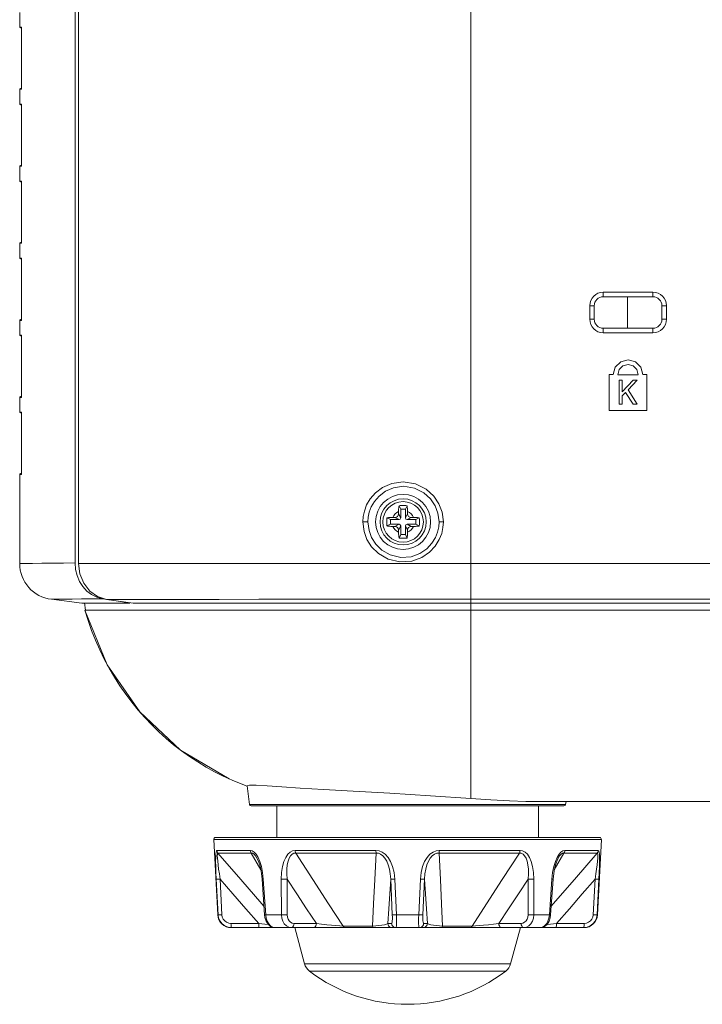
# Model space of a CAD drawing. Header units: millimetres. Extents: x 3925 to 5043, y -86 to 778.
# Tile 223 of 256: x 4739 to 4758, y 333 to 361. Entities that reach past the tile are written whole.
import ezdxf

# ---------------------------------------------------------------- set-up
doc = ezdxf.new("R2010")
doc.units = ezdxf.units.MM
doc.header["$LTSCALE"] = 46.255
for name, color, linetype in [('85-1A626G050DXF_CONTINUOUS_LINE', 7, 'CONTINUOUS'), ('H30-BOTTOM-CDXF_CONTINUOUS_LINE', 7, 'CONTINUOUS'), ('H30-LEFT-COVDXF_CONTINUOUS_LINE', 7, 'CONTINUOUS'), ('H30K-REAR-CODXF_CONTINUOUS_LINE', 7, 'CONTINUOUS'), ('RUBBER-FOOT-DXF_CONTINUOUS_LINE', 7, 'CONTINUOUS')]:
    doc.layers.add(name, color=color, linetype=linetype)

msp = doc.modelspace()

# ---------------------------------------------------------------- linework, layer by layer
at = {"layer": '85-1A626G050DXF_CONTINUOUS_LINE', "color": 7, "linetype": 'Continuous', "lineweight": 0}
for p, q in [((4749.1338, 347.0912), (4749.1338, 347.0298)), ((4749.1963, 346.9173), (4749.1338, 347.0298)), ((4749.1963, 347.1548), (4749.1465, 347.2544)), ((4749.1963, 347.1548), (4749.1963, 346.9173)), ((4749.3213, 347.1548), (4749.1963, 347.1548)), ((4749.3213, 347.1548), (4749.3712, 347.2544)), ((4749.3213, 346.9173), (4749.3213, 347.1548)), ((4749.3213, 346.9173), (4749.3838, 347.0298)), ((4749.3838, 347.0912), (4749.3838, 347.0298)), ((4748.9088, 346.8673), (4748.8092, 346.9171)), ((4748.9088, 346.7423), (4748.8092, 346.6924)), ((4748.9088, 346.8673), (4748.9088, 346.7423)), ((4749.1463, 346.8673), (4748.9088, 346.8673)), ((4748.9088, 346.7423), (4749.1463, 346.7423)), ((4748.9724, 346.9298), (4749.0338, 346.9298)), ((4749.1463, 346.8673), (4749.0338, 346.9298)), ((4749.1463, 346.7423), (4749.0338, 346.6798)), ((4749.3713, 346.8673), (4749.4838, 346.9298)), ((4749.6088, 346.8673), (4749.3713, 346.8673)), ((4749.3713, 346.7423), (4749.4838, 346.6798)), ((4749.3713, 346.7423), (4749.6088, 346.7423)), ((4749.5453, 346.9298), (4749.4838, 346.9298)), ((4749.6088, 346.8673), (4749.7085, 346.9171)), ((4749.6088, 346.7423), (4749.6088, 346.8673)), ((4749.6088, 346.7423), (4749.7085, 346.6924)), ((4748.9724, 346.6798), (4749.0338, 346.6798)), ((4749.1963, 346.6923), (4749.1338, 346.5798)), ((4749.1338, 346.5183), (4749.1338, 346.5798)), ((4749.1963, 346.4548), (4749.1465, 346.3551)), ((4749.1963, 346.6923), (4749.1963, 346.4548)), ((4749.1963, 346.4548), (4749.3213, 346.4548)), ((4749.3213, 346.4548), (4749.3213, 346.6923)), ((4749.3213, 346.6923), (4749.3838, 346.5798)), ((4749.3213, 346.4548), (4749.3712, 346.3551)), ((4749.3838, 346.5183), (4749.3838, 346.5798)), ((4749.5453, 346.6798), (4749.4838, 346.6798))]:
    msp.add_line(p, q, dxfattribs=at)
for points in [[(4749.1465, 347.2544), (4749.1785, 347.2562), (4749.2106, 347.2574), (4749.2427, 347.258), (4749.2749, 347.258), (4749.3071, 347.2574), (4749.3392, 347.2562), (4749.3712, 347.2544)], [(4749.1338, 347.0912), (4749.1344, 347.1267), (4749.136, 347.1613), (4749.1386, 347.1944), (4749.1421, 347.2255), (4749.1465, 347.2544)], [(4749.3712, 347.2544), (4749.3766, 347.2179), (4749.3805, 347.1781), (4749.383, 347.1355), (4749.3838, 347.0912)], [(4748.8056, 346.8048), (4748.806, 346.8425), (4748.8072, 346.88), (4748.8092, 346.9171)], [(4748.8092, 346.6924), (4748.8072, 346.7295), (4748.806, 346.767), (4748.8056, 346.8048)], [(4748.8092, 346.9171), (4748.8246, 346.9196), (4748.8406, 346.9218), (4748.8572, 346.9238), (4748.8749, 346.9256), (4748.8946, 346.9271), (4748.9168, 346.9284), (4748.9426, 346.9294), (4748.9724, 346.9298)], [(4749.5453, 346.9298), (4749.5754, 346.9294), (4749.6013, 346.9284), (4749.6237, 346.9271), (4749.6433, 346.9255), (4749.661, 346.9238), (4749.6774, 346.9218), (4749.6932, 346.9196), (4749.7085, 346.9171)], [(4749.7085, 346.9171), (4749.7105, 346.88), (4749.7117, 346.8425), (4749.7121, 346.8048)], [(4749.7121, 346.8048), (4749.7117, 346.767), (4749.7105, 346.7295), (4749.7085, 346.6924)], [(4748.9724, 346.6798), (4748.9423, 346.6801), (4748.9164, 346.6811), (4748.894, 346.6824), (4748.8744, 346.684), (4748.8567, 346.6858), (4748.8403, 346.6877), (4748.8245, 346.6899), (4748.8092, 346.6924)], [(4749.1465, 346.3551), (4749.1411, 346.3916), (4749.1371, 346.4314), (4749.1347, 346.474), (4749.1338, 346.5183)], [(4749.3838, 346.5183), (4749.3833, 346.4828), (4749.3817, 346.4482), (4749.3791, 346.4151), (4749.3756, 346.384), (4749.3712, 346.3551)], [(4749.7085, 346.6924), (4749.6931, 346.6899), (4749.6771, 346.6877), (4749.6605, 346.6857), (4749.6428, 346.6839), (4749.6231, 346.6824), (4749.6009, 346.6811), (4749.5751, 346.6801), (4749.5453, 346.6798)], [(4749.3712, 346.3551), (4749.3392, 346.3533), (4749.3071, 346.3521), (4749.2749, 346.3515), (4749.2427, 346.3515), (4749.2106, 346.3521), (4749.1785, 346.3533), (4749.1465, 346.3551)]]:
    msp.add_lwpolyline(points, dxfattribs=at)
msp.add_circle((4749.2588, 346.8048), 0.5625, dxfattribs=at)
for centre, radius, start, end in [((4749.2588, 346.8048), 0.3125, 113.57818, 156.42182), ((4749.0338, 347.0298), 0.1, 270, 0), ((4749.2588, 346.8048), 0.3125, 23.57818, 66.42182), ((4749.4838, 347.0298), 0.1, 180, 270), ((4749.1463, 346.9173), 0.05, 270, 0), ((4749.1463, 346.6923), 0.05, 0, 90), ((4749.3713, 346.9173), 0.05, 180, 270), ((4749.3713, 346.6923), 0.05, 90, 180), ((4749.2588, 346.8048), 0.3125, 203.57818, 246.42182), ((4749.0338, 346.5798), 0.1, 0, 90), ((4749.2588, 346.8048), 0.3125, 293.57818, 336.42182), ((4749.4838, 346.5798), 0.1, 90, 180)]:
    msp.add_arc(centre, radius, start, end, dxfattribs=at)
at = {"layer": 'H30-BOTTOM-CDXF_CONTINUOUS_LINE', "color": 7, "linetype": 'Continuous', "lineweight": 0}
for p, q in [((4755.482, 353.0492), (4755.4804, 352.1742)), ((4740.4536, 344.3616), (4740.4288, 344.5633)), ((4751.1338, 344.3616), (4751.1338, 344.5548)), ((4741.062, 342.8403), (4740.4385, 344.3598)), ((4751.1338, 344.3598), (4740.4385, 344.3598)), ((4751.1338, 344.3616), (4859.8838, 344.3616)), ((4751.1338, 344.3598), (4751.1338, 339.1359)), ((4741.9618, 341.5371), (4741.062, 342.8403)), ((4743.0892, 340.4773), (4741.9618, 341.5371)), ((4744.437, 339.6822), (4743.0892, 340.4773)), ((4744.9399, 339.4912), (4745.0035, 338.9737)), ((4753.7642, 338.9737), (4745.0035, 338.9737)), ((4753.7146, 338.9298), (4745.0531, 338.9298)), ((4752.6579, 339.0548), (4801.7588, 339.0548)), ((4753.7742, 339.0548), (4753.7642, 338.9737))]:
    msp.add_line(p, q, dxfattribs=at)
for points in [[(4744.9357, 339.48), (4744.7685, 339.5422), (4744.5193, 339.6457), (4744.2746, 339.758), (4744.0344, 339.8792), (4743.7988, 340.0092), (4743.5671, 340.1487), (4743.3395, 340.2979), (4743.117, 340.4565), (4742.9005, 340.6242), (4742.6909, 340.8001), (4742.4881, 340.9845), (4742.2912, 341.1778), (4742.1007, 341.3797), (4741.9173, 341.5895), (4741.7416, 341.8061), (4741.5736, 342.0296), (4741.4128, 342.2608), (4741.2596, 342.4996), (4741.1146, 342.7455), (4740.9786, 342.9979), (4740.8519, 343.2564), (4740.7347, 343.5216), (4740.6267, 343.7938), (4740.528, 344.0732), (4740.4385, 344.3598)], [(4751.1338, 339.1359), (4750.0161, 339.2124), (4748.8921, 339.2832), (4747.8726, 339.3403), (4747.0495, 339.3851), (4746.4079, 339.4227), (4745.9006, 339.4558), (4745.4926, 339.4842), (4745.1858, 339.5035), (4744.9994, 339.5073), (4744.9399, 339.4912)], [(4752.6579, 339.0548), (4752.2043, 339.0679), (4751.6886, 339.1003), (4751.1338, 339.1359)]]:
    msp.add_lwpolyline(points, dxfattribs=at)
for centre, start, end in [((4745.0531, 338.9798), 187, 270), ((4753.7146, 338.9798), 270, 353)]:
    msp.add_arc(centre, 0.05, start, end, dxfattribs=at)
at = {"layer": 'H30-LEFT-COVDXF_CONTINUOUS_LINE', "color": 7, "linetype": 'Continuous', "lineweight": 0}
for p, q in [((4740.167, 345.6664), (4740.167, 384.6718)), ((4738.6338, 360.928), (4738.6338, 360.5315)), ((4738.6338, 360.5315), (4738.6827, 360.5255)), ((4738.6854, 360.503), (4738.6558, 360.5066)), ((4738.6827, 360.5255), (4738.6842, 360.5202)), ((4738.6842, 360.5202), (4738.6854, 360.5049)), ((4738.6854, 360.5049), (4738.6861, 360.4754)), ((4738.6861, 360.4754), (4738.6861, 358.8491)), ((4738.6827, 358.799), (4738.6338, 358.793)), ((4738.6338, 358.793), (4738.6338, 358.3965)), ((4738.6854, 358.8215), (4738.6558, 358.8179)), ((4738.6847, 358.8089), (4738.6827, 358.799)), ((4738.6857, 358.8273), (4738.6847, 358.8089)), ((4738.6861, 358.8491), (4738.6857, 358.8273)), ((4738.686, 358.8491), (4738.6859, 358.8383)), ((4738.6338, 358.3965), (4738.6827, 358.3905)), ((4738.6854, 358.368), (4738.6558, 358.3716)), ((4738.6827, 358.3905), (4738.6842, 358.3852)), ((4738.6842, 358.3852), (4738.6854, 358.3699)), ((4738.6854, 358.3699), (4738.6861, 358.3404)), ((4738.6861, 358.3404), (4738.6861, 356.7141)), ((4738.6827, 356.664), (4738.6338, 356.658)), ((4738.6338, 356.658), (4738.6338, 356.2615)), ((4738.6854, 356.6865), (4738.6558, 356.6829)), ((4738.6847, 356.6739), (4738.6827, 356.664)), ((4738.6857, 356.6923), (4738.6847, 356.6739)), ((4738.6861, 356.7141), (4738.6857, 356.6923)), ((4738.686, 356.7141), (4738.6859, 356.7034)), ((4738.6338, 356.2615), (4738.6827, 356.2555)), ((4738.6854, 356.233), (4738.6558, 356.2366)), ((4738.6827, 356.2555), (4738.6842, 356.2502)), ((4738.6842, 356.2502), (4738.6854, 356.2349)), ((4738.6854, 356.2349), (4738.6861, 356.2054)), ((4738.6861, 356.2054), (4738.6861, 354.5791)), ((4738.6827, 354.529), (4738.6338, 354.523)), ((4738.6338, 354.523), (4738.6338, 354.1265)), ((4738.6854, 354.5515), (4738.6558, 354.5479)), ((4738.6847, 354.5389), (4738.6827, 354.529)), ((4738.6857, 354.5573), (4738.6847, 354.5389)), ((4738.6861, 354.5791), (4738.6857, 354.5573)), ((4738.686, 354.5791), (4738.6859, 354.5683)), ((4738.6338, 354.1265), (4738.6827, 354.1205)), ((4738.6854, 354.098), (4738.6558, 354.1016)), ((4738.6827, 354.1205), (4738.6842, 354.1152)), ((4738.6842, 354.1152), (4738.6854, 354.0999)), ((4738.6854, 354.0999), (4738.6861, 354.0704)), ((4738.6861, 354.0704), (4738.6861, 352.4441)), ((4738.6861, 352.4441), (4738.6857, 352.4223)), ((4738.686, 352.4441), (4738.6859, 352.4334)), ((4738.6827, 352.394), (4738.6338, 352.388)), ((4738.6338, 352.388), (4738.6338, 351.9915)), ((4738.6854, 352.4165), (4738.6558, 352.4129)), ((4738.6847, 352.4039), (4738.6827, 352.394)), ((4738.6857, 352.4223), (4738.6847, 352.4039)), ((4738.6338, 351.9915), (4738.6827, 351.9855)), ((4738.6854, 351.963), (4738.6558, 351.9666)), ((4738.6827, 351.9855), (4738.6842, 351.9802)), ((4738.6842, 351.9802), (4738.6854, 351.9649)), ((4738.6854, 351.9649), (4738.6861, 351.9354)), ((4738.6861, 351.9354), (4738.6861, 350.3091)), ((4738.6827, 350.259), (4738.6338, 350.253)), ((4738.6854, 350.2815), (4738.6558, 350.2779)), ((4738.6847, 350.2689), (4738.6827, 350.259)), ((4738.6857, 350.2873), (4738.6847, 350.2689)), ((4738.6861, 350.3091), (4738.6857, 350.2873)), ((4738.686, 350.3091), (4738.6859, 350.2983)), ((4738.6338, 350.253), (4738.6338, 349.8565)), ((4738.6338, 349.8565), (4738.6827, 349.8505)), ((4738.6854, 349.828), (4738.6558, 349.8316)), ((4738.6827, 349.8505), (4738.6842, 349.8452)), ((4738.6842, 349.8452), (4738.6854, 349.8299)), ((4738.6854, 349.8299), (4738.6861, 349.8004)), ((4738.6861, 349.8004), (4738.6861, 348.1741)), ((4738.6827, 348.124), (4738.6338, 348.118)), ((4738.6338, 345.6513), (4738.6338, 348.118)), ((4738.6854, 348.1465), (4738.6558, 348.1429)), ((4738.6847, 348.1339), (4738.6827, 348.124)), ((4738.6857, 348.1523), (4738.6847, 348.1339)), ((4738.6861, 348.1741), (4738.6857, 348.1523)), ((4738.686, 348.1741), (4738.6859, 348.1633)), ((4740.167, 345.6664), (4740.1811, 345.4886)), ((4740.3588, 344.5548), (4739.512, 344.6587)), ((4740.6321, 344.6718), (4740.3499, 344.6679)), ((4740.3588, 344.5548), (4741.687, 344.5548)), ((4740.627, 344.7884), (4740.7713, 344.7174)), ((4740.9244, 344.6765), (4740.6321, 344.6718)), ((4740.7713, 344.7174), (4740.9244, 344.6765)), ((4740.9244, 344.6765), (4741.1763, 344.6359))]:
    msp.add_line(p, q, dxfattribs=at)
for points in [[(4738.685, 360.5155), (4738.6842, 360.5178), (4738.6846, 360.5145), (4738.6854, 360.503)], [(4738.6854, 360.503), (4738.686, 360.4856), (4738.686, 360.4754)], [(4738.6859, 358.8383), (4738.6853, 358.82), (4738.6845, 358.8088), (4738.6843, 358.8067)], [(4738.685, 358.3805), (4738.6842, 358.3828), (4738.6846, 358.3795), (4738.6854, 358.368)], [(4738.6854, 358.368), (4738.686, 358.3506), (4738.686, 358.3404)], [(4738.6859, 356.7034), (4738.6853, 356.6851), (4738.6845, 356.6739), (4738.6843, 356.6718)], [(4738.685, 356.2455), (4738.6842, 356.2478), (4738.6846, 356.2445), (4738.6854, 356.233)], [(4738.6854, 356.233), (4738.686, 356.2156), (4738.686, 356.2054)], [(4738.6859, 354.5683), (4738.6853, 354.55), (4738.6845, 354.5388), (4738.6843, 354.5367)], [(4738.685, 354.1105), (4738.6842, 354.1128), (4738.6846, 354.1095), (4738.6854, 354.098)], [(4738.6854, 354.098), (4738.686, 354.0806), (4738.686, 354.0704)], [(4738.6859, 352.4334), (4738.6853, 352.4151), (4738.6845, 352.4039), (4738.6843, 352.4018)], [(4738.685, 351.9755), (4738.6842, 351.9778), (4738.6846, 351.9745), (4738.6854, 351.963)], [(4738.6854, 351.963), (4738.686, 351.9456), (4738.686, 351.9354)], [(4738.6859, 350.2983), (4738.6853, 350.28), (4738.6845, 350.2688), (4738.6843, 350.2667)], [(4738.685, 349.8405), (4738.6842, 349.8428), (4738.6846, 349.8395), (4738.6854, 349.828)], [(4738.6854, 349.828), (4738.686, 349.8106), (4738.686, 349.8004)], [(4738.6859, 348.1633), (4738.6853, 348.145), (4738.6845, 348.1338), (4738.6843, 348.1317)], [(4738.9912, 345.6542), (4738.6776, 345.6516), (4738.6338, 345.6513)], [(4739.5338, 345.6593), (4739.2452, 345.6565), (4738.9912, 345.6542)], [(4740.167, 345.6664), (4739.8436, 345.6626), (4739.5338, 345.6593)], [(4740.1811, 345.4886), (4740.2228, 345.3166), (4740.2908, 345.1557), (4740.3829, 345.0111), (4740.4962, 344.8874), (4740.627, 344.7884)], [(4739.8489, 344.662), (4739.5537, 344.6591), (4739.512, 344.6587)], [(4740.3499, 344.6679), (4740.0847, 344.6646), (4739.8489, 344.662)], [(4741.1763, 344.6359), (4741.4305, 344.5953), (4741.687, 344.5548)]]:
    msp.add_lwpolyline(points, dxfattribs=at)
for centre, radius, start, end in [((4738.6588, 360.5315), 0.025, 180, 263), ((4738.6588, 358.793), 0.025, 97, 180), ((4738.6588, 358.3965), 0.025, 180, 263), ((4738.6588, 356.658), 0.025, 97, 180), ((4738.6588, 356.2615), 0.025, 180, 263), ((4738.6588, 354.523), 0.025, 97, 180), ((4738.6588, 354.1265), 0.025, 180, 263), ((4738.6588, 352.388), 0.025, 97, 180), ((4738.6588, 351.9915), 0.025, 180, 263), ((4738.6588, 350.253), 0.025, 97, 180), ((4738.6588, 349.8565), 0.025, 180, 263), ((4738.6588, 348.118), 0.025, 97, 180), ((4739.6338, 345.6513), 1, 180, 263)]:
    msp.add_arc(centre, radius, start, end, dxfattribs=at)
at = {"layer": 'H30K-REAR-CODXF_CONTINUOUS_LINE', "color": 7, "linetype": 'Continuous', "lineweight": 0}
for p, q in [((4740.2637, 384.6901), (4740.2637, 345.6508)), ((4751.1338, 368.9957), (4751.1338, 344.5548)), ((4754.8065, 353.0492), (4754.8065, 353.1742)), ((4756.1815, 353.1742), (4754.8065, 353.1742)), ((4756.1815, 353.0492), (4754.8065, 353.0492)), ((4756.1815, 353.0492), (4756.1815, 353.1742)), ((4754.4315, 352.7992), (4754.4315, 352.4242)), ((4754.5565, 352.7992), (4754.4315, 352.7992)), ((4754.5565, 352.7992), (4754.5565, 352.4242)), ((4756.4315, 352.4242), (4756.4315, 352.7992)), ((4756.4315, 352.7992), (4756.5565, 352.7992)), ((4756.5565, 352.4242), (4756.5565, 352.7992)), ((4754.5565, 352.4242), (4754.4315, 352.4242)), ((4754.8065, 352.1742), (4754.8065, 352.0492)), ((4754.8065, 352.1742), (4756.1815, 352.1742)), ((4756.1815, 352.1742), (4756.1815, 352.0492)), ((4756.4315, 352.4242), (4756.5565, 352.4242)), ((4754.8065, 352.0492), (4756.1815, 352.0492)), ((4754.9708, 350.8914), (4754.9708, 349.8943)), ((4755.082, 350.8914), (4754.9708, 350.8914)), ((4755.7782, 350.8871), (4755.2099, 350.8871)), ((4756.0173, 350.8914), (4755.9061, 350.8914)), ((4756.0173, 349.8943), (4756.0173, 350.8914)), ((4755.2469, 350.0716), (4755.2469, 350.7314)), ((4755.2469, 350.7314), (4755.3294, 350.7314)), ((4755.3294, 350.7314), (4755.3294, 350.4086)), ((4755.3294, 350.4086), (4755.6318, 350.7314)), ((4755.7418, 350.7314), (4755.4943, 350.4647)), ((4755.6318, 350.7314), (4755.7418, 350.7314)), ((4755.4256, 350.3945), (4755.3294, 350.2963)), ((4755.3294, 350.2963), (4755.3294, 350.0716)), ((4755.6318, 350.0716), (4755.4256, 350.3945)), ((4755.4943, 350.4647), (4755.7418, 350.0716)), ((4755.3294, 350.0716), (4755.2469, 350.0716)), ((4755.7418, 350.0716), (4755.6318, 350.0716)), ((4754.9708, 349.8943), (4756.0173, 349.8943)), ((4748.1441, 346.8048), (4748.2863, 346.8048)), ((4750.3749, 346.8048), (4750.2548, 346.8048)), ((4740.2637, 345.6508), (4751.1338, 345.6513)), ((4751.1338, 345.6513), (4859.8838, 345.6513)), ((4741.0387, 344.6582), (4741.4119, 344.6574)), ((4741.0388, 344.6582), (4741.7825, 344.5548)), ((4741.4119, 344.6574), (4741.8907, 344.6567)), ((4869.2352, 344.5548), (4741.7825, 344.5548)), ((4746.4847, 344.6596), (4750.1598, 344.6588)), ((4750.1598, 344.6588), (4859.8838, 344.6587))]:
    msp.add_line(p, q, dxfattribs=at)
for points in [[(4755.082, 350.8914), (4755.1391, 351.0966), (4755.2893, 351.2447), (4755.494, 351.2992), (4755.6996, 351.2443), (4755.8505, 351.0941), (4755.9061, 350.8914)], [(4755.7782, 350.8871), (4755.7402, 351.0291), (4755.6367, 351.133), (4755.4939, 351.1713), (4755.3505, 351.1325), (4755.247, 351.0275), (4755.2099, 350.8871)], [(4748.1441, 346.8048), (4748.1537, 346.9505), (4748.1862, 347.1074), (4748.2483, 347.274), (4748.3478, 347.4453), (4748.4929, 347.6124), (4748.6907, 347.7613), (4748.9471, 347.8723), (4749.2651, 347.9169), (4749.6069, 347.8617), (4749.9008, 347.7149), (4750.1123, 347.5217), (4750.2533, 347.3099), (4750.3407, 347.0783), (4750.3749, 346.8048)], [(4748.2863, 346.8048), (4748.2947, 346.934), (4748.3233, 347.0732), (4748.3778, 347.221), (4748.4653, 347.373), (4748.593, 347.5215), (4748.7672, 347.6539), (4748.9931, 347.7528), (4749.2737, 347.7929), (4749.5757, 347.7441), (4749.8354, 347.6139), (4750.0225, 347.4422), (4750.1472, 347.254), (4750.2245, 347.048), (4750.2548, 346.8048)], [(4750.3749, 346.8048), (4750.3644, 346.6519), (4750.3286, 346.4876), (4750.2605, 346.314), (4750.1516, 346.137), (4749.9933, 345.967), (4749.7788, 345.8204), (4749.5027, 345.7193), (4749.1725, 345.696), (4748.8439, 345.7728), (4748.5773, 345.925), (4748.3863, 346.113), (4748.257, 346.3173), (4748.1759, 346.541), (4748.1441, 346.8048)], [(4750.2548, 346.8048), (4750.2455, 346.6689), (4750.2139, 346.5227), (4750.1536, 346.3683), (4750.0573, 346.211), (4749.9173, 346.06), (4749.7276, 345.9297), (4749.4836, 345.8401), (4749.192, 345.8198), (4748.9022, 345.8884), (4748.6673, 346.0239), (4748.4992, 346.1909), (4748.3855, 346.3723), (4748.3143, 346.5709), (4748.2863, 346.8048)], [(4741.0388, 344.6582), (4740.7936, 344.7341), (4740.5763, 344.8873), (4740.4078, 345.1032), (4740.3003, 345.3657), (4740.2637, 345.6508)], [(4741.8907, 344.6567), (4742.4927, 344.6565), (4743.2386, 344.6571), (4744.158, 344.6582), (4745.2581, 344.6593), (4746.4847, 344.6596)]]:
    msp.add_lwpolyline(points, dxfattribs=at)
for radius in [0.7635, 0.6394]:
    msp.add_circle((4749.2588, 346.8048), radius, dxfattribs=at)
for centre, radius, start, end in [((4754.8065, 352.7992), 0.375, 90, 180), ((4754.8065, 352.7992), 0.25, 90, 180), ((4756.1815, 352.7992), 0.375, 0, 90), ((4756.1815, 352.7992), 0.25, 0, 90), ((4754.8065, 352.4242), 0.375, 180, 270), ((4754.8065, 352.4242), 0.25, 180, 270), ((4756.1815, 352.4242), 0.375, 270, 0), ((4756.1815, 352.4242), 0.25, 270, 0)]:
    msp.add_arc(centre, radius, start, end, dxfattribs=at)
at = {"layer": 'RUBBER-FOOT-DXF_CONTINUOUS_LINE', "color": 7, "linetype": 'Continuous', "lineweight": 0}
for p, q in [((4745.7588, 338.0548), (4745.7588, 338.9298)), ((4753.0088, 338.0548), (4753.0088, 338.9298)), ((4744.1212, 335.9101), (4744.0116, 338.0021)), ((4744.0116, 338.0021), (4754.7561, 338.0021)), ((4744.0616, 338.0548), (4754.7061, 338.0548)), ((4754.6465, 335.9101), (4754.7561, 338.0021)), ((4745.027, 337.6965), (4744.1, 337.6965)), ((4745.0507, 337.6227), (4744.1287, 337.6227)), ((4745.0507, 337.6227), (4745.319, 337.1552)), ((4745.2102, 337.4839), (4745.2103, 337.4836)), ((4746.2682, 337.6965), (4748.5062, 337.6965)), ((4746.2851, 337.6227), (4748.511, 337.6227)), ((4750.2567, 337.6227), (4752.4826, 337.6227)), ((4750.2615, 337.6965), (4752.4995, 337.6965)), ((4753.4488, 337.1554), (4753.717, 337.6227)), ((4753.5575, 337.4839), (4753.5574, 337.4836)), ((4753.5575, 337.4839), (4753.5574, 337.4836)), ((4754.639, 337.6227), (4753.717, 337.6227)), ((4754.6677, 337.6965), (4753.7407, 337.6965)), ((4744.0812, 336.8986), (4744.1302, 335.9101)), ((4744.1888, 336.8987), (4744.2379, 335.9101)), ((4745.3535, 336.8967), (4745.3843, 336.8986)), ((4745.3535, 336.8967), (4745.4204, 335.9082)), ((4745.4519, 335.9101), (4745.3843, 336.8986)), ((4745.886, 335.9101), (4745.8843, 336.8986)), ((4746.042, 336.8987), (4746.0445, 335.9101)), ((4748.9605, 335.9101), (4748.9149, 336.8987)), ((4749.0303, 336.8986), (4749.0769, 335.9101)), ((4749.6908, 335.9101), (4749.7374, 336.8986)), ((4749.8528, 336.8987), (4749.8072, 335.9101)), ((4752.7232, 335.9101), (4752.7257, 336.8987)), ((4752.8834, 336.8986), (4752.8817, 335.9101)), ((4753.3834, 336.8986), (4753.3158, 335.9101)), ((4753.3473, 335.9082), (4753.4142, 336.8967)), ((4753.4142, 336.8967), (4753.3834, 336.8986)), ((4754.5298, 335.9101), (4754.5789, 336.8987)), ((4754.6375, 335.9101), (4754.6865, 336.8986)), ((4744.1212, 335.9101), (4744.1302, 335.9101)), ((4745.4204, 335.9082), (4745.4519, 335.9101)), ((4745.4519, 335.9101), (4745.886, 335.9101)), ((4749.0769, 335.9101), (4749.6908, 335.9101)), ((4752.8817, 335.9101), (4753.3158, 335.9101)), ((4753.3473, 335.9082), (4753.3158, 335.9101)), ((4753.3364, 335.8317), (4753.3473, 335.9082)), ((4754.6375, 335.9101), (4754.6465, 335.9101)), ((4744.4894, 335.6732), (4745.2578, 335.6732)), ((4744.4957, 335.5548), (4754.272, 335.5548)), ((4744.5012, 335.5605), (4744.5063, 335.5548)), ((4746.8556, 335.6732), (4746.2378, 335.6732)), ((4746.528, 334.5503), (4746.2588, 335.5548)), ((4748.4155, 335.5994), (4747.5952, 335.5994)), ((4748.9385, 335.6732), (4748.8333, 335.6732)), ((4749.9344, 335.6732), (4749.8292, 335.6732)), ((4751.1725, 335.5994), (4750.3522, 335.5994)), ((4752.5299, 335.6732), (4751.912, 335.6732)), ((4752.2397, 334.5503), (4752.5088, 335.5548)), ((4753.5098, 335.6732), (4754.2783, 335.6732)), ((4754.2664, 335.5605), (4754.2614, 335.5548)), ((4746.528, 334.5503), (4752.2397, 334.5503)), ((4746.6628, 334.3492), (4752.1049, 334.3492))]:
    msp.add_line(p, q, dxfattribs=at)
for points in [[(4744.1, 337.6965), (4744.087, 337.6859), (4744.0765, 337.6519), (4744.0692, 337.5921), (4744.0651, 337.5046), (4744.0645, 337.3906), (4744.0671, 337.2512), (4744.0727, 337.0871), (4744.0812, 336.8986)], [(4744.1287, 337.6227), (4744.1139, 337.645), (4744.1042, 337.67), (4744.1, 337.6965)], [(4744.1287, 337.6227), (4744.1186, 337.6163), (4744.1123, 337.5909), (4744.1106, 337.5448), (4744.1136, 337.4787), (4744.1211, 337.3947), (4744.1326, 337.2943), (4744.1478, 337.1781), (4744.1665, 337.0464), (4744.1888, 336.8986)], [(4745.4041, 336.149), (4745.3478, 336.2133), (4744.7629, 336.8869), (4744.1287, 337.6227)], [(4745.0507, 337.6227), (4745.0385, 337.645), (4745.0305, 337.6699), (4745.027, 337.6965)], [(4745.027, 337.6965), (4745.0787, 337.6859), (4745.1328, 337.6519), (4745.1872, 337.5921), (4745.2403, 337.5047)], [(4745.0507, 337.6227), (4745.0874, 337.6163), (4745.128, 337.591), (4745.1706, 337.5449), (4745.2102, 337.4839)], [(4745.2102, 337.4839), (4745.2423, 337.4185), (4745.2846, 337.3009), (4745.3251, 337.1292), (4745.3535, 336.8967)], [(4745.2403, 337.5047), (4745.289, 337.3907), (4745.3308, 337.2512), (4745.3635, 337.0872), (4745.3843, 336.8986)], [(4746.2682, 337.6965), (4746.1981, 337.6859), (4746.1292, 337.6519), (4746.0643, 337.5921), (4746.0055, 337.5046), (4745.9561, 337.3906), (4745.9179, 337.2512), (4745.8932, 337.0871), (4745.8843, 336.8986)], [(4746.042, 336.8986), (4746.0344, 337.0463), (4746.0374, 337.1781), (4746.05, 337.2944), (4746.0715, 337.3949), (4746.1015, 337.479), (4746.1396, 337.5449), (4746.1847, 337.591), (4746.2342, 337.6163), (4746.2851, 337.6227)], [(4746.2682, 337.6965), (4746.2706, 337.6702), (4746.2764, 337.6452), (4746.2851, 337.6227)], [(4747.5952, 335.5994), (4747.1958, 336.2133), (4746.7597, 336.8869), (4746.2851, 337.6227)], [(4748.511, 337.6227), (4748.4741, 336.8886), (4748.4422, 336.2149), (4748.4155, 335.5994)], [(4748.5062, 337.6965), (4748.5069, 337.67), (4748.5085, 337.645), (4748.511, 337.6227)], [(4748.5062, 337.6965), (4748.5923, 337.6859), (4748.6793, 337.6519), (4748.7637, 337.5921), (4748.8428, 337.5047), (4748.9121, 337.3907), (4748.9687, 337.2512), (4749.0093, 337.0872), (4749.0303, 336.8986)], [(4748.511, 337.6227), (4748.573, 337.6163), (4748.6366, 337.591), (4748.6986, 337.5449), (4748.7556, 337.4789), (4748.8054, 337.3949), (4748.8473, 337.2943), (4748.8803, 337.1781), (4748.9034, 337.0463), (4748.9149, 336.8986)], [(4750.2615, 337.6965), (4750.1753, 337.6859), (4750.0884, 337.6519), (4750.004, 337.5921), (4749.9249, 337.5046), (4749.8556, 337.3907), (4749.799, 337.2512), (4749.7584, 337.0871), (4749.7374, 336.8986)], [(4749.8528, 336.8986), (4749.8643, 337.0463), (4749.8874, 337.1781), (4749.9204, 337.2944), (4749.9623, 337.3949), (4750.0121, 337.4789), (4750.0691, 337.5449), (4750.1311, 337.591), (4750.1948, 337.6163), (4750.2567, 337.6227)], [(4750.2615, 337.6965), (4750.2608, 337.6702), (4750.2592, 337.6452), (4750.2567, 337.6227)], [(4750.3522, 335.5994), (4750.3256, 336.2133), (4750.2937, 336.8869), (4750.2567, 337.6227)], [(4752.4826, 337.6227), (4752.0091, 336.8886), (4751.5729, 336.2149), (4751.1725, 335.5994)], [(4752.4995, 337.6965), (4752.497, 337.67), (4752.4913, 337.645), (4752.4826, 337.6227)], [(4752.4826, 337.6227), (4752.5336, 337.6163), (4752.583, 337.591), (4752.6281, 337.5449), (4752.6662, 337.4789), (4752.6962, 337.3949), (4752.7177, 337.2943), (4752.7303, 337.1781), (4752.7333, 337.0463), (4752.7257, 336.8986)], [(4752.4995, 337.6965), (4752.5696, 337.6859), (4752.6385, 337.6519), (4752.7034, 337.5921), (4752.7621, 337.5047), (4752.8116, 337.3907), (4752.8497, 337.2512), (4752.8745, 337.0872), (4752.8834, 336.8986)], [(4754.639, 337.6227), (4754.0063, 336.8886), (4753.4213, 336.2149), (4753.3636, 336.149)], [(4753.5273, 337.5046), (4753.4787, 337.3907), (4753.4369, 337.2512), (4753.4042, 337.0871), (4753.3834, 336.8986)], [(4753.4142, 336.8967), (4753.4423, 337.1277), (4753.4829, 337.3), (4753.5252, 337.4181), (4753.5575, 337.4839)], [(4753.7407, 337.6965), (4753.689, 337.6859), (4753.6349, 337.6519), (4753.5804, 337.5921), (4753.5273, 337.5046)], [(4753.717, 337.6227), (4753.6803, 337.6163), (4753.6397, 337.5909), (4753.5971, 337.5448), (4753.5575, 337.4839)], [(4753.717, 337.6227), (4753.7292, 337.645), (4753.7372, 337.67), (4753.7407, 337.6965)], [(4754.639, 337.6227), (4754.6491, 337.6163), (4754.6554, 337.591), (4754.6571, 337.5449), (4754.6541, 337.4789), (4754.6466, 337.3949), (4754.6351, 337.2943), (4754.6199, 337.1781), (4754.6012, 337.0463), (4754.5789, 336.8986)], [(4754.639, 337.6227), (4754.6538, 337.645), (4754.6634, 337.6699), (4754.6677, 337.6965)], [(4754.6677, 337.6965), (4754.6807, 337.6859), (4754.6912, 337.6519), (4754.6985, 337.5921), (4754.7026, 337.5047), (4754.7032, 337.3907), (4754.7005, 337.2512), (4754.6949, 337.0872), (4754.6865, 336.8986)], [(4744.1888, 336.8986), (4744.1484, 336.8972), (4744.1146, 336.8967), (4744.0913, 336.8972), (4744.0812, 336.8986)], [(4744.1888, 336.8987), (4744.5436, 336.4895), (4744.9015, 336.0791), (4745.2578, 335.6732)], [(4745.8843, 336.8986), (4745.9206, 336.8972), (4745.9622, 336.8967), (4746.0043, 336.8972), (4746.042, 336.8986)], [(4746.042, 336.8987), (4746.3119, 336.4895), (4746.5843, 336.0791), (4746.8556, 335.6732)], [(4748.8333, 335.6732), (4748.8606, 336.0791), (4748.8879, 336.4895), (4748.9149, 336.8987)], [(4749.0303, 336.8986), (4748.989, 336.8972), (4748.9535, 336.8967), (4748.9278, 336.8972), (4748.9149, 336.8986)], [(4749.7374, 336.8986), (4749.7787, 336.8972), (4749.8142, 336.8967), (4749.8399, 336.8972), (4749.8528, 336.8986)], [(4749.8528, 336.8987), (4749.8798, 336.4895), (4749.9071, 336.0791), (4749.9344, 335.6732)], [(4751.912, 335.6732), (4752.1834, 336.0791), (4752.4557, 336.4895), (4752.7257, 336.8987)], [(4752.8834, 336.8986), (4752.8471, 336.8972), (4752.8055, 336.8967), (4752.7634, 336.8972), (4752.7257, 336.8986)], [(4753.5098, 335.6732), (4753.8663, 336.0791), (4754.2241, 336.4895), (4754.5789, 336.8987)], [(4754.5788, 336.8986), (4754.6193, 336.8972), (4754.6531, 336.8967), (4754.6764, 336.8972), (4754.6865, 336.8986)], [(4744.1302, 335.9101), (4744.1469, 335.8171), (4744.1865, 335.7312), (4744.2463, 335.6581), (4744.323, 335.602), (4744.4113, 335.5668), (4744.5063, 335.5548)], [(4744.2379, 335.9101), (4744.1972, 335.9087), (4744.1633, 335.9082), (4744.14, 335.9087), (4744.1302, 335.9101)], [(4744.2379, 335.9101), (4744.2489, 335.8485), (4744.275, 335.7915), (4744.3148, 335.7427), (4744.3659, 335.7051), (4744.4253, 335.6814), (4744.4894, 335.6732)], [(4745.4204, 335.9082), (4745.4307, 335.8345), (4745.4636, 335.7347), (4745.5175, 335.6493), (4745.5865, 335.5896), (4745.6621, 335.5595), (4745.7073, 335.5548)], [(4745.7075, 335.5548), (4745.6448, 335.5668), (4745.586, 335.602), (4745.5342, 335.6583), (4745.4931, 335.7316), (4745.4651, 335.8176), (4745.4519, 335.9101)], [(4746.1623, 335.5548), (4746.0908, 335.5668), (4746.0247, 335.602), (4745.9677, 335.6583), (4745.9241, 335.7317), (4745.8963, 335.8176), (4745.886, 335.9101)], [(4745.886, 335.9101), (4745.9224, 335.9087), (4745.9641, 335.9082), (4746.0065, 335.9087), (4746.0445, 335.9101)], [(4746.2378, 335.6732), (4746.1867, 335.6814), (4746.14, 335.7049), (4746.1001, 335.7427), (4746.0699, 335.7916), (4746.051, 335.8487), (4746.0445, 335.9101)], [(4748.9605, 335.9101), (4748.9622, 335.8483), (4748.9616, 335.7911), (4748.9588, 335.7425), (4748.9537, 335.705), (4748.9469, 335.6814), (4748.9385, 335.6732)], [(4749.0769, 335.9101), (4749.0353, 335.9087), (4748.9995, 335.9082), (4748.9735, 335.9087), (4748.9605, 335.9101)], [(4749.0769, 335.9101), (4749.079, 335.8171), (4749.0791, 335.7313), (4749.0773, 335.6581), (4749.0736, 335.602), (4749.0685, 335.5668), (4749.0622, 335.5548)], [(4749.7055, 335.5548), (4749.6992, 335.5668), (4749.6941, 335.602), (4749.6904, 335.6583), (4749.6886, 335.7316), (4749.6887, 335.8176), (4749.6908, 335.9101)], [(4749.6908, 335.9101), (4749.7324, 335.9087), (4749.7682, 335.9082), (4749.7942, 335.9087), (4749.8072, 335.9101)], [(4749.8292, 335.6732), (4749.8208, 335.6814), (4749.814, 335.7049), (4749.8089, 335.7427), (4749.806, 335.7916), (4749.8055, 335.8487), (4749.8072, 335.9101)], [(4752.7232, 335.9101), (4752.7166, 335.8483), (4752.6976, 335.7911), (4752.6675, 335.7425), (4752.6277, 335.705), (4752.5811, 335.6814), (4752.5299, 335.6732)], [(4752.8817, 335.9101), (4752.8713, 335.8171), (4752.8434, 335.7312), (4752.7999, 335.6581), (4752.743, 335.602), (4752.677, 335.5668), (4752.6053, 335.5548)], [(4752.8817, 335.9101), (4752.8453, 335.9087), (4752.8035, 335.9082), (4752.7612, 335.9087), (4752.7232, 335.9101)], [(4753.3158, 335.9101), (4753.3025, 335.8171), (4753.2744, 335.7312), (4753.2334, 335.6581), (4753.1817, 335.602), (4753.123, 335.5668), (4753.0602, 335.5548)], [(4753.0604, 335.5548), (4753.1029, 335.5589), (4753.1787, 335.5882), (4753.2482, 335.6471), (4753.3028, 335.732), (4753.3364, 335.8317)], [(4754.2614, 335.5548), (4754.3563, 335.5668), (4754.4446, 335.602), (4754.5216, 335.6583), (4754.5814, 335.7316), (4754.6209, 335.8176), (4754.6375, 335.9101)], [(4754.2783, 335.6732), (4754.3423, 335.6814), (4754.4018, 335.7052), (4754.453, 335.7428), (4754.4927, 335.7916), (4754.5188, 335.8485), (4754.5298, 335.9101)], [(4754.5298, 335.9101), (4754.5705, 335.9087), (4754.6044, 335.9082), (4754.6277, 335.9087), (4754.6375, 335.9101)], [(4744.4894, 335.6732), (4744.4904, 335.6362), (4744.4929, 335.6031), (4744.4966, 335.5771), (4744.5012, 335.5605)], [(4745.2579, 335.6732), (4745.2589, 335.6362), (4745.2614, 335.6031), (4745.2651, 335.5771), (4745.2697, 335.5605), (4745.2748, 335.5548)], [(4745.2579, 335.6732), (4745.4279, 335.6539), (4745.5251, 335.6428)], [(4746.1623, 335.5548), (4746.1849, 335.5605), (4746.2055, 335.5771), (4746.2221, 335.6031), (4746.2332, 335.6362), (4746.2378, 335.6732)], [(4746.7802, 335.5548), (4746.8028, 335.5605), (4746.8233, 335.5771), (4746.8399, 335.6031), (4746.851, 335.6362), (4746.8557, 335.6732)], [(4747.5952, 335.5994), (4747.5055, 335.6046), (4747.3983, 335.6127), (4747.2765, 335.6236), (4747.1433, 335.6374), (4747.0017, 335.6539), (4746.8556, 335.6732)], [(4747.6424, 335.5548), (4747.6248, 335.56), (4747.6086, 335.5753), (4747.5952, 335.5994)], [(4748.8333, 335.6732), (4748.7968, 335.6539), (4748.7404, 335.6374), (4748.6697, 335.6236), (4748.5891, 335.6127), (4748.5028, 335.6046), (4748.4155, 335.5994)], [(4748.4411, 335.5548), (4748.4316, 335.5599), (4748.4228, 335.5751), (4748.4155, 335.5994)], [(4748.9569, 335.5548), (4748.9199, 335.5605), (4748.8863, 335.5771), (4748.8591, 335.6031), (4748.8409, 335.6362), (4748.8333, 335.6732)], [(4749.0622, 335.5548), (4749.0252, 335.5605), (4748.9915, 335.5771), (4748.9644, 335.6031), (4748.9461, 335.6362), (4748.9385, 335.6732)], [(4749.7055, 335.5548), (4749.7425, 335.5605), (4749.7762, 335.5771), (4749.8033, 335.6031), (4749.8216, 335.6362), (4749.8292, 335.6732)], [(4749.8108, 335.5548), (4749.8478, 335.5605), (4749.8814, 335.5771), (4749.9086, 335.6031), (4749.9268, 335.6362), (4749.9344, 335.6732)], [(4750.3522, 335.5994), (4750.2649, 335.6046), (4750.1786, 335.6127), (4750.098, 335.6236), (4750.0273, 335.6374), (4749.9709, 335.6539), (4749.9344, 335.6732)], [(4750.3266, 335.5548), (4750.3362, 335.56), (4750.345, 335.5753), (4750.3522, 335.5994)], [(4751.1253, 335.5548), (4751.1428, 335.5599), (4751.159, 335.5751), (4751.1725, 335.5994)], [(4751.912, 335.6732), (4751.766, 335.6539), (4751.6244, 335.6374), (4751.4912, 335.6236), (4751.3694, 335.6127), (4751.2621, 335.6046), (4751.1725, 335.5994)], [(4751.9875, 335.5548), (4751.9649, 335.5605), (4751.9444, 335.5771), (4751.9278, 335.6031), (4751.9167, 335.6362), (4751.912, 335.6732)], [(4752.6053, 335.5548), (4752.5828, 335.5605), (4752.5622, 335.5771), (4752.5456, 335.6031), (4752.5345, 335.6362), (4752.5299, 335.6732)], [(4753.2432, 335.6428), (4753.3398, 335.6539), (4753.5098, 335.6732)], [(4753.5098, 335.6732), (4753.5088, 335.6362), (4753.5063, 335.6031), (4753.5026, 335.5771), (4753.498, 335.5605), (4753.4929, 335.5548)], [(4754.2783, 335.6732), (4754.2773, 335.6362), (4754.2748, 335.6031), (4754.2711, 335.5771), (4754.2664, 335.5605)]]:
    msp.add_lwpolyline(points, dxfattribs=at)
for centre, radius, start, end in [((4744.0615, 338.0048), 0.05, 90, 183), ((4754.7062, 338.0048), 0.05, 357, 90), ((4744.4957, 335.9298), 0.375, 183, 270), ((4754.272, 335.9298), 0.375, 270, 357), ((4746.8902, 334.6473), 0.375, 195, 232.66025), ((4751.8775, 334.6473), 0.375, 307.33975, 345), ((4749.3838, 337.916), 4.4862, 232.66025, 307.33975)]:
    msp.add_arc(centre, radius, start, end, dxfattribs=at)

doc.saveas('drawing.dxf')
